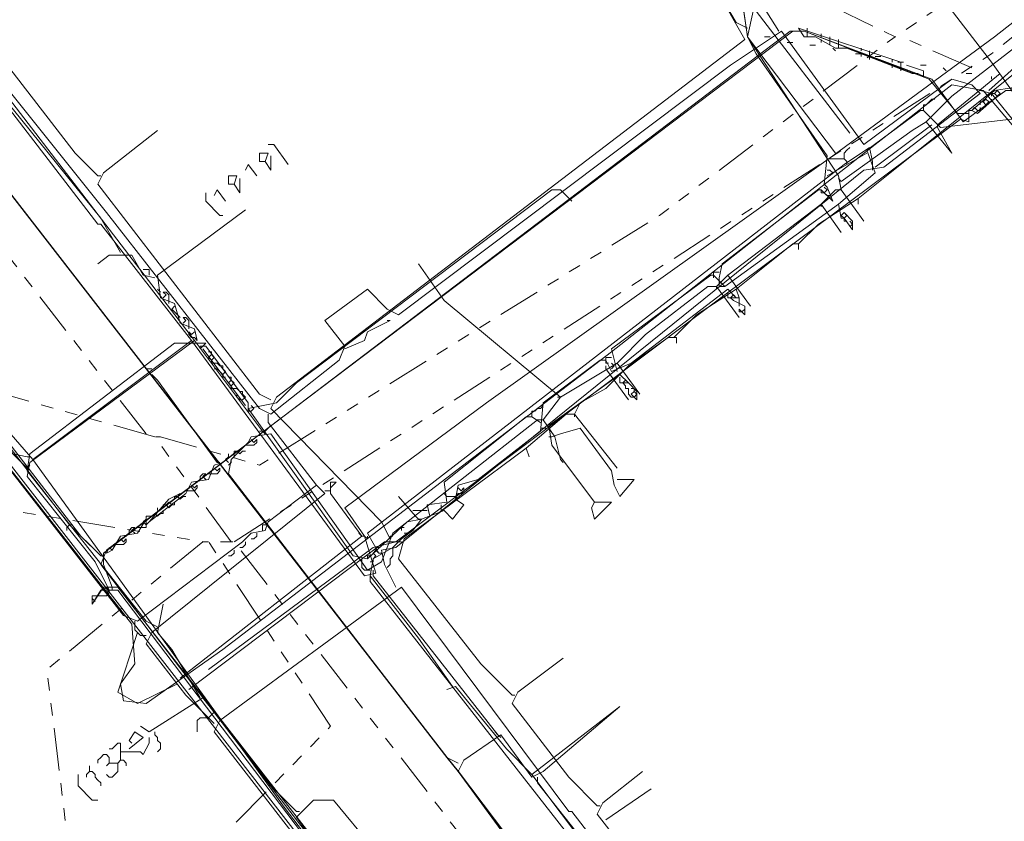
# Model space of a CAD drawing. Header units: metres. Extents: x 196942 to 197942, y 354692 to 355693.
# Tile 43 of 58: x 197339 to 197408, y 355207 to 355264. Entities that reach past the tile are written whole.
import ezdxf
from ezdxf.lldxf.tags import DXFTag

# ---------------------------------------------------------------- set-up
doc = ezdxf.new("R2010")
doc.units = ezdxf.units.M
doc.linetypes.add('RI-GWA', pattern=[18.45, 6, -1.8, 1.75, -1.8, 1.75, -1.8, 1.75, -1.8])
for name, color, linetype, lineweight in [('B-OI-KL-DATA_Orientatieverzoek_Eurofiber_0000560460-G', 90, 'KL-DATA-N', 18), ('B-OI-KL-DATA_Orientatieverzoek_KPN_0000546663-G', 90, 'KL-DATA-N', 18), ('B-OI-KL-DATA_Orientatieverzoek_Ziggo BV_0000546674-G', 90, 'KL-DATA-N', 18), ('B-OI-KL-ET_LS_Orientatieverzoek_Enexis_0000729946-G', 190, 'KL-LS-N', 18), ('B-OI-KL-ET_MS_Orientatieverzoek_Enexis_0000729946-G', 130, 'KL-MS-N', 18), ('B-OI-KL-GAS_HD_Orientatieverzoek_Enexis_0000729946-G', 30, 'KL-GAS-HD-N', 18), ('B-OI-KL-GAS_LD_Orientatieverzoek_Enexis_0000729946-G', 50, 'KL-GAS-LD-N', 18), ('B-OI-KL-OVERIG_Orientatieverzoek_prorail_0000596202-G', 130, 'Continuous', 18), ('B-OI-KL-WATER_Orientatieverzoek_Nv WML_0000578862-G', 170, 'KL-WATER-N', 18), ('B-OI-RI-GWA_Orientatieverzoek_roermond_0000584598-G', 30, 'RI-GWA', 18)]:
    doc.layers.add(name, color=color, linetype=linetype, lineweight=lineweight)
doc.layers.add('V-OI-KL-VERVALLEN_LEIDING-G', color=10, linetype='ZIGZAG')
doc.styles.get("Standard").update_dxf_attribs({"font": 'arial.ttf'})
tags = doc.linetypes.add('KL-DATA-N', pattern='A,4,-1,[101,NLCS.SHX,S=0.5,R=0,X=0,Y=0],-1,4,-1,["D",Standard,S=1,R=0,X=-0.25,Y=-0.5],-1.5', length=12.5).pattern_tags.tags
tags[18] = DXFTag(74, 10)
tags = doc.linetypes.add('KL-GAS-HD-N', pattern='A,4,-1,[69,NLCS.SHX,S=0.5,R=0,X=0,Y=0],-1,4,-1,["H",Standard,S=1,R=0,X=0,Y=-0.5],-2', length=13).pattern_tags.tags
tags[18] = DXFTag(74, 10)
tags = doc.linetypes.add('KL-GAS-LD-N', pattern='A,4,-1,[69,NLCS.SHX,S=0.5,R=0,X=0,Y=0],-1,4,-1,["L",Standard,S=1,R=0,X=0.25,Y=-0.5],-2', length=13).pattern_tags.tags
tags[18] = DXFTag(74, 10)
tags = doc.linetypes.add('KL-LS-N', pattern='A,4,-1,[103,NLCS.SHX,S=0.75,R=0,X=0,Y=0],-1,4,-1,["L",Standard,S=1,R=0,X=0,Y=-0.5],-2', length=13).pattern_tags.tags
tags[18] = DXFTag(74, 10)
tags = doc.linetypes.add('KL-MS-N', pattern='A,4,-1,[103,NLCS.SHX,S=0.75,R=0,X=0,Y=0],-1,4,-1,["M",Standard,S=1,R=0,X=0,Y=-0.5],-2', length=13).pattern_tags.tags
tags[18] = DXFTag(74, 10)
doc.linetypes.add('KL-WATER-N', pattern='A,7,-0.5,[168,NLCS.SHX,S=0.75,R=0,X=0.75,Y=0],-2', length=9.5)
doc.linetypes.add('ZIGZAG', pattern='A,0.00254,-5.08,[131,ltypeshp.shx,S=5.08,R=0,X=-5.08,Y=0],-10.16,[131,ltypeshp.shx,S=5.08,R=180,X=5.08,Y=0],-5.08', length=20.32254)

msp = doc.modelspace()

# ---------------------------------------------------------------- linework, layer by layer
at = {"layer": 'B-OI-KL-DATA_Orientatieverzoek_Eurofiber_0000560460-G', "ltscale": 0.5, "flags": 128}
msp.add_lwpolyline([(197497.71112, 355320.92776), (197493.71032, 355318.1272), (197481.70792, 355312.126), (197480.50768, 355311.72592), (197476.1068, 355308.92536), (197474.90656, 355307.32504), (197473.50628, 355307.125), (197461.70392, 355300.1236), (197450.50168, 355293.32224), (197430.29764, 355276.71892), (197420.0956, 355268.51728), (197420.69572, 355267.31704), (197427.69712, 355258.71532), (197427.29704, 355257.31504), (197415.49468, 355248.1132), (197406.69292, 355258.51528), (197404.49248, 355258.91536), (197399.0914, 355254.71452), (197380.48768, 355240.1116), (197371.88596, 355233.51028), (197365.0846, 355228.30924), (197353.0822, 355219.1074), (197347.68112, 355215.30664), (197346.0808, 355215.50668), (197345.88076, 355216.70692), (197346.88096, 355218.1072), (197346.68092, 355220.90776), (197313.27424, 355263.51628), (197303.87236, 355275.71872), (197293.0702, 355289.72152), (197285.0686, 355300.1236), (197274.26644, 355314.1264), (197257.86316, 355335.33064), (197241.85996, 355356.1348), (197237.25904, 355352.53408), (197234.25844, 355340.73172), (197232.85816, 355334.93056), (197230.65772, 355335.33064), (197229.0574, 355335.73072), (197214.65452, 355339.73152), (197214.0544, 355340.53168), (197214.45448, 355340.93176), (197214.65452, 355342.33204), (197215.85476, 355346.73292), (197218.25524, 355356.33484), (197219.25544, 355359.73552), (197219.45548, 355363.93636), (197219.85556, 355376.73892), (197221.25584, 355378.1392), (197221.0558, 355381.73992), (197220.45568, 355383.94036), (197208.45328, 355398.74332), (197187.84916, 355426.1488), (197176.44688, 355440.35164), (197158.0432, 355463.55628), (197154.24244, 355468.55728), (197149.0414, 355475.35864), (197143.84036, 355482.16), (197138.63932, 355488.96136), (197129.43748, 355500.96376), (197123.83636, 355508.1652), (197102.63212, 355535.37064), (197080.82776, 355563.57628), (197078.62732, 355565.77672), (197076.22684, 355566.57688), (197071.82596, 355566.37684), (197070.82576, 355566.1768), (197071.0258, 355567.57708), (197081.42788, 355598.58328), (197075.0266, 355602.58408), (197070.22564, 355606.98496)], dxfattribs=at)
at = {"layer": 'B-OI-KL-DATA_Orientatieverzoek_KPN_0000546663-G', "ltscale": 0.5, "flags": 128}
for points in [[(197392.29004, 355262.71612), (197375.88676, 355288.72132), (197358.68332, 355316.92696), (197346.68092, 355340.33164), (197345.28064, 355341.73192), (197324.47648, 355390.34164), (197324.67652, 355390.74172), (197324.27644, 355390.34164), (197324.47648, 355390.34164)], [(197352.48208, 355213.90636), (197350.48168, 355215.90676), (197347.68112, 355219.50748), (197348.0812, 355220.30764), (197360.28364, 355230.1096), (197359.68352, 355230.70972), (197356.28284, 355228.1092), (197356.0828, 355227.50908), (197355.0826, 355227.30904), (197354.48248, 355226.70892), (197347.081, 355221.1078), (197346.0808, 355221.50788), (197321.27584, 355253.31424), (197290.66972, 355292.52208), (197290.0696, 355293.52228), (197240.45968, 355357.93516), (197240.45968, 355358.73532), (197242.26004, 355360.53568), (197244.26044, 355361.93596), (197245.46068, 355363.53628), (197246.66092, 355364.1364), (197247.061, 355364.93656), (197248.26124, 355365.53668), (197248.46128, 355366.1368), (197249.66152, 355366.73692), (197252.26204, 355368.73732), (197253.0622, 355367.73712), (197255.26264, 355368.33724), (197257.86316, 355369.73752), (197257.46308, 355370.1376), (197257.46308, 355369.73752)], [(197365.28464, 355223.50828), (197364.48448, 355225.1086), (197364.28444, 355226.1088), (197365.28464, 355226.30884), (197398.29124, 355252.91416), (197399.69152, 355253.1142), (197406.49288, 355258.31524), (197405.89276, 355258.91536), (197404.49248, 355259.31544), (197398.29124, 355254.71452), (197392.49008, 355262.71612), (197388.88936, 355260.31564), (197365.48468, 355242.71212), (197364.68452, 355243.1122), (197363.28424, 355244.51248), (197360.28364, 355242.31204), (197361.68392, 355240.51168), (197361.28384, 355239.51148), (197356.48288, 355235.71072), (197355.68272, 355236.1108), (197344.88056, 355249.91356), (197333.67832, 355263.91636), (197333.47828, 355264.71652), (197338.67932, 355268.31724), (197338.67932, 355268.91736), (197339.0794, 355268.91736), (197338.67932, 355268.51728)], [(197413.49428, 355258.1152), (197414.69452, 355259.31544), (197416.29484, 355260.1156), (197420.29564, 355263.51628), (197418.49528, 355266.51688), (197420.0956, 355268.1172), (197426.89696, 355259.91556), (197427.69712, 355258.1152), (197422.49608, 355253.71432), (197415.69472, 355248.51328), (197414.89456, 355248.91336), (197407.29304, 355258.31524), (197406.49288, 355258.51528)], [(197413.49428, 355258.1152), (197412.29404, 355256.91496), (197409.49348, 355259.71552), (197408.89336, 355260.1156), (197407.093, 355258.51528)], [(197364.0844, 355225.90876), (197363.28424, 355227.30904), (197396.89096, 355253.31424), (197398.69132, 355254.51448), (197398.89136, 355253.51428), (197398.89136, 355252.91416)], [(197361.68392, 355240.31164), (197363.0842, 355240.91176), (197363.28424, 355241.51188), (197364.88456, 355242.31204), (197364.68452, 355242.31204)], [(197359.68352, 355230.70972), (197356.28284, 355235.1106), (197356.28284, 355235.71072)], [(197360.28364, 355230.30964), (197360.68372, 355230.30964)], [(197362.88416, 355227.109), (197360.68372, 355230.1096), (197360.68372, 355230.90976), (197361.0838, 355230.90976), (197360.68372, 355230.50968)], [(197355.88276, 355227.50908), (197355.88276, 355227.90916), (197356.28284, 355227.90916)], [(197362.88416, 355227.109), (197350.0816, 355217.107)], [(197355.0826, 355226.90896), (197355.28264, 355226.90896), (197355.48268, 355227.109), (197355.48268, 355227.30904)], [(197362.88416, 355227.109), (197362.68412, 355227.30904)], [(197362.88416, 355227.109), (197363.0842, 355227.109), (197363.28424, 355226.90896), (197363.28424, 355227.109)], [(197354.28244, 355226.30884), (197354.48248, 355226.30884), (197354.68252, 355226.50888), (197354.68252, 355226.70892)], [(197365.0846, 355226.1088), (197365.0846, 355226.30884)], [(197353.48228, 355225.70872), (197353.68232, 355225.70872), (197353.88236, 355225.90876), (197353.88236, 355226.1088)], [(197364.0844, 355225.90876), (197363.88436, 355226.1088)], [(197364.68452, 355224.90856), (197364.88456, 355225.1086), (197364.88456, 355225.50868), (197365.0846, 355225.70872), (197365.0846, 355226.1088)], [(197395.69072, 355158.0952), (197394.49048, 355159.29544), (197385.68872, 355170.49768), (197385.0886, 355171.89796), (197384.28844, 355172.49808), (197383.48828, 355173.29824), (197383.28824, 355174.0984), (197382.68812, 355174.29844), (197382.68812, 355174.89856), (197380.68772, 355176.89896), (197352.48208, 355213.30624), (197352.88216, 355214.1064), (197365.68472, 355223.50828), (197377.48708, 355207.70512), (197377.68712, 355207.70512), (197399.29144, 355179.69952), (197399.49148, 355179.69952), (197400.29164, 355178.49928), (197401.29184, 355178.49928), (197401.49188, 355177.099), (197401.69192, 355177.89916), (197402.092, 355177.89916), (197402.092, 355177.69912)], [(197347.68112, 355220.1076), (197347.28104, 355220.1076), (197347.081, 355220.30764), (197346.88096, 355220.50768), (197346.88096, 355221.1078)], [(197347.081, 355220.30764), (197346.0808, 355217.30704), (197345.68072, 355216.1068), (197347.081, 355215.30664), (197349.88156, 355216.70692)]]:
    msp.add_lwpolyline(points, dxfattribs=at)
at = {"layer": 'B-OI-KL-DATA_Orientatieverzoek_Ziggo BV_0000546674-G', "ltscale": 0.5, "flags": 128}
for points in [[(197363.88436, 355198.50328), (197363.28424, 355199.70352), (197350.88176, 355215.70672), (197272.66612, 355316.32684), (197270.66572, 355314.92656)], [(197364.88456, 355226.90896), (197364.28444, 355228.1092), (197356.48288, 355236.1108), (197356.88296, 355236.91096), (197389.88956, 355262.116), (197380.0876, 355279.31944), (197379.48748, 355279.31944)], [(197397.89116, 355250.91376), (197401.89196, 355254.1144), (197433.0982, 355279.1194), (197434.0984, 355279.1194), (197442.70012, 355268.51728), (197468.50528, 355236.31084), (197469.90556, 355236.91096), (197477.70712, 355243.1122)], [(197344.28044, 355252.51408), (197342.68012, 355254.1144), (197332.47808, 355267.31704), (197332.27804, 355268.1172), (197330.67772, 355269.71752), (197327.27704, 355274.31844), (197331.0778, 355277.31904)], [(197356.48288, 355236.71092), (197355.68272, 355237.111), (197344.28044, 355251.91396), (197344.68052, 355252.71412), (197348.48128, 355255.71472)], [(197344.28044, 355252.51408), (197344.48048, 355252.51408)], [(197393.69032, 355247.71312), (197395.0906, 355249.1134), (197397.89116, 355250.91376), (197397.89116, 355250.51368)], [(197389.28944, 355244.51248), (197393.29024, 355247.71312), (197393.69032, 355247.71312), (197393.69032, 355247.31304)], [(197384.88856, 355241.1118), (197386.48888, 355242.71212), (197389.28944, 355244.51248), (197389.48948, 355243.91236)], [(197377.88716, 355235.71072), (197378.28724, 355236.51088), (197380.0876, 355237.51108), (197381.68792, 355239.1114), (197384.48848, 355241.1118), (197385.0886, 355241.1118), (197385.0886, 355240.71172)], [(197374.48648, 355233.31024), (197377.28704, 355235.71072), (197377.88716, 355235.71072), (197380.88776, 355231.90996)], [(197377.88716, 355235.71072), (197377.88716, 355235.51068)], [(197373.48628, 355215.90676), (197371.28584, 355218.1072), (197365.48468, 355225.50868), (197365.88476, 355226.90896), (197374.48648, 355233.31024), (197374.68652, 355232.71012)], [(197350.68172, 355216.30684), (197364.48448, 355226.70892), (197365.68472, 355226.70892)], [(197379.48748, 355208.1052), (197377.48708, 355210.1056), (197373.48628, 355215.30664), (197373.88636, 355216.1068), (197377.087, 355218.50728)], [(197373.48628, 355215.90676), (197373.68632, 355215.90676)], [(197384.48848, 355201.70392), (197382.28804, 355203.90436), (197379.48748, 355207.50508), (197379.88756, 355208.30524), (197382.68812, 355210.50568)], [(197380.0876, 355207.105), (197383.28824, 355209.30544)], [(197379.48748, 355208.1052), (197379.68752, 355208.1052)]]:
    msp.add_lwpolyline(points, dxfattribs=at)
at = {"layer": 'B-OI-KL-ET_LS_Orientatieverzoek_Enexis_0000729946-G', "ltscale": 0.5, "flags": 128}
for points in [[(197390.0896, 355262.91616), (197389.28944, 355263.31624), (197381.48788, 355276.51888), (197375.48668, 355285.92076), (197375.28664, 355288.32124), (197374.0864, 355290.32164), (197372.68612, 355289.92156)], [(197345.88076, 355247.113), (197344.48048, 355249.51348), (197330.27764, 355267.117), (197328.67732, 355269.71752), (197334.47848, 355275.1186)], [(197388.0892, 355245.31264), (197388.28924, 355246.31284), (197395.0906, 355251.51388), (197395.29064, 355251.51388), (197396.0908, 355250.71372), (197395.69072, 355251.71392), (197395.49068, 355251.91396), (197395.69072, 355253.91436), (197390.68972, 355261.1158), (197390.0896, 355262.31604), (197389.48948, 355266.31684), (197384.48848, 355273.91836), (197384.48848, 355274.51848), (197384.88856, 355274.51848)], [(197396.49088, 355250.51368), (197399.0914, 355252.71412), (197398.49128, 355254.31444), (197402.29204, 355257.115), (197402.49208, 355257.115), (197403.69232, 355255.91476), (197408.69332, 355256.51488), (197409.29344, 355257.71512), (197407.29304, 355260.51568), (197401.29184, 355268.31724), (197400.49168, 355268.31724)], [(197403.49228, 355256.1148), (197407.89316, 355259.71552)], [(197402.49208, 355257.115), (197402.49208, 355257.51508), (197402.69212, 355257.51508), (197402.89216, 355257.71512), (197403.0922, 355257.91516), (197403.29224, 355257.91516)], [(197399.0914, 355253.1142), (197403.0922, 355256.1148)], [(197403.49228, 355256.1148), (197403.49228, 355255.91476)], [(197403.49228, 355255.91476), (197404.49248, 355254.1144)], [(197357.68312, 355253.31424), (197356.68292, 355254.71452), (197356.28284, 355254.71452)], [(197356.0828, 355253.51428), (197356.28284, 355254.1144), (197355.68272, 355254.1144), (197355.68272, 355253.51428), (197356.0828, 355253.51428), (197356.48288, 355252.91416), (197356.48288, 355253.91436)], [(197395.69072, 355252.51408), (197398.49128, 355254.1144)], [(197397.091, 355253.31424), (197397.091, 355253.51428), (197396.89096, 355253.71432), (197396.89096, 355254.1144), (197397.091, 355254.31444), (197397.29104, 355254.51448)], [(197355.48268, 355252.51408), (197354.88256, 355253.31424), (197354.68252, 355252.91416)], [(197395.89076, 355253.71432), (197395.69072, 355253.71432)], [(197395.89076, 355253.71432), (197396.89096, 355253.71432)], [(197396.0908, 355252.71412), (197395.89076, 355252.91416), (197395.69072, 355252.91416)], [(197353.88236, 355251.91396), (197354.0824, 355252.51408), (197353.48228, 355252.51408), (197353.48228, 355251.91396), (197353.88236, 355251.91396), (197354.28244, 355251.31384), (197354.28244, 355252.31404)], [(197352.88216, 355249.71352), (197351.88196, 355250.71372), (197351.88196, 355251.31384)], [(197353.28224, 355250.71372), (197352.68212, 355251.51388), (197352.48208, 355251.1138)], [(197369.28544, 355216.50688), (197366.88496, 355219.90756), (197363.48428, 355224.30844), (197363.68432, 355225.50868), (197365.0846, 355226.30884), (197365.68472, 355226.90896), (197366.48488, 355227.50908), (197367.085, 355228.30924), (197366.0848, 355228.1092), (197363.28424, 355225.50868), (197362.28404, 355225.70872), (197354.88256, 355236.1108), (197356.88296, 355236.51088), (197358.28324, 355237.91116), (197376.28684, 355251.51388), (197376.88696, 355251.51388), (197377.68712, 355250.71372)], [(197395.49068, 355251.31384), (197395.29064, 355251.31384), (197395.29064, 355251.51388)], [(197395.49068, 355251.31384), (197395.69072, 355251.51388), (197395.49068, 355251.71392)], [(197395.89076, 355251.1138), (197395.69072, 355251.1138), (197395.49068, 355251.31384)], [(197388.48928, 355244.71252), (197396.49088, 355250.51368), (197396.69092, 355249.51348), (197396.89096, 355249.51348), (197397.49108, 355248.71332), (197397.49108, 355249.31344), (197396.89096, 355249.91356)], [(197395.69072, 355251.1138), (197395.89076, 355251.1138)], [(197351.28184, 355240.91176), (197351.0818, 355241.71192), (197350.0816, 355242.112), (197349.68152, 355243.51228), (197348.68132, 355243.91236), (197348.48128, 355245.51268), (197354.68252, 355250.1136)], [(197396.89096, 355249.51348), (197396.69092, 355249.71352), (197396.89096, 355249.91356)], [(197396.89096, 355249.51348), (197397.091, 355249.71352), (197396.89096, 355249.91356)], [(197352.88216, 355249.71352), (197353.0822, 355249.71352)], [(197397.091, 355249.31344), (197396.89096, 355249.31344), (197396.89096, 355249.51348)], [(197397.29104, 355248.91336), (197397.49108, 355249.1134), (197397.29104, 355249.31344)], [(197397.49108, 355249.1134), (197397.29104, 355248.91336)], [(197348.28124, 355245.31264), (197347.48108, 355245.51268), (197346.68092, 355246.91296), (197345.0806, 355246.91296), (197344.28044, 355246.31284)], [(197347.88116, 355245.51268), (197347.88116, 355245.91276), (197347.48108, 355245.91276)], [(197387.68912, 355245.51268), (197387.68912, 355245.71272), (197388.0892, 355245.71272)], [(197380.88776, 355238.71132), (197380.48768, 355240.31164), (197387.48908, 355245.51268), (197387.68912, 355245.51268), (197388.48928, 355244.71252), (197388.0892, 355244.71252), (197388.0892, 355245.31264)], [(197387.68912, 355245.51268), (197387.68912, 355245.31264)], [(197348.68132, 355244.31244), (197348.48128, 355244.51248)], [(197349.28144, 355243.51228), (197349.28144, 355244.1124), (197349.0814, 355244.31244), (197348.88136, 355244.31244), (197349.0814, 355244.1124), (197348.88136, 355243.91236)], [(197367.085, 355228.30924), (197368.68532, 355228.90936), (197369.28544, 355228.30924), (197370.0856, 355229.30944), (197369.48548, 355229.70952), (197369.68552, 355230.70972), (197371.0858, 355231.1098), (197375.48668, 355234.51048), (197375.68672, 355236.51088), (197379.68752, 355239.51148), (197380.0876, 355239.51148), (197380.48768, 355238.71132), (197381.88796, 355239.31144), (197388.68932, 355244.51248), (197389.28944, 355243.91236), (197388.68932, 355243.91236), (197388.68932, 355244.31244)], [(197389.0894, 355243.71232), (197388.88936, 355243.91236), (197389.0894, 355244.1124), (197389.28944, 355243.91236)], [(197389.68952, 355242.91216), (197389.88956, 355242.71212), (197389.88956, 355243.31224), (197389.0894, 355243.71232)], [(197389.48948, 355243.31224), (197389.48948, 355243.91236), (197389.28944, 355243.91236)], [(197350.0816, 355242.51208), (197349.48148, 355243.1122), (197349.68152, 355243.31224)], [(197389.68952, 355242.91216), (197389.48948, 355242.91216), (197389.48948, 355243.1122), (197389.68952, 355242.91216), (197389.88956, 355243.1122)], [(197350.68172, 355241.71192), (197350.68172, 355242.31204), (197350.48168, 355242.51208), (197350.28164, 355242.51208), (197350.48168, 355242.31204), (197350.28164, 355242.112)], [(197351.28184, 355240.91176), (197351.0818, 355241.1118), (197350.88176, 355241.1118), (197350.68172, 355241.31184), (197350.68172, 355241.51188), (197350.88176, 355241.31184), (197351.0818, 355241.51188)], [(197348.48128, 355220.70772), (197347.68112, 355221.1078), (197339.27944, 355231.70992), (197339.47948, 355232.91016), (197349.68152, 355240.71172), (197351.88196, 355240.71172), (197351.48188, 355240.31164), (197351.48188, 355240.51168), (197351.88196, 355240.51168)], [(197354.68252, 355236.31084), (197351.68192, 355240.31164)], [(197354.88256, 355235.91076), (197354.88256, 355236.51088), (197351.88196, 355240.51168)], [(197352.28204, 355239.91156), (197352.28204, 355240.1116), (197352.082, 355240.1116)], [(197339.27944, 355232.71012), (197338.27924, 355232.91016), (197334.47848, 355238.1112), (197334.87856, 355238.91136), (197336.0788, 355239.91156)], [(197352.28204, 355239.51148), (197352.082, 355239.71152), (197352.28204, 355239.91156)], [(197352.28204, 355239.51148), (197352.48208, 355239.71152), (197352.28204, 355239.91156)], [(197352.48208, 355239.31144), (197352.28204, 355239.31144), (197352.28204, 355239.51148)], [(197380.0876, 355239.51148), (197380.0876, 355239.71152), (197380.48768, 355239.71152)], [(197380.28764, 355239.31144), (197380.0876, 355239.31144), (197380.0876, 355239.51148)], [(197352.88216, 355239.1114), (197352.68212, 355239.31144), (197352.48208, 355239.31144)], [(197352.68212, 355238.91136), (197352.48208, 355238.91136)], [(197353.0822, 355238.51128), (197352.88216, 355238.71132), (197352.68212, 355238.91136)], [(197353.0822, 355238.91136), (197353.0822, 355239.1114), (197352.88216, 355239.1114)], [(197353.0822, 355238.51128), (197353.28224, 355238.71132), (197353.0822, 355238.91136)], [(197380.48768, 355238.91136), (197380.68772, 355239.1114), (197380.48768, 355239.31144)], [(197380.68772, 355239.1114), (197380.48768, 355238.91136)], [(197353.28224, 355238.31124), (197353.0822, 355238.31124), (197353.0822, 355238.51128)], [(197353.68232, 355238.1112), (197353.68232, 355238.31124), (197353.48228, 355238.31124)], [(197353.68232, 355237.71112), (197353.48228, 355237.91116), (197353.68232, 355238.1112)], [(197353.68232, 355237.71112), (197353.88236, 355237.91116), (197353.68232, 355238.1112)], [(197379.28744, 355229.50948), (197376.28684, 355233.51028), (197376.0868, 355234.91056), (197381.0878, 355238.51128), (197381.68792, 355237.91116), (197381.0878, 355237.91116), (197381.0878, 355238.31124)], [(197381.48788, 355237.71112), (197381.28784, 355237.91116), (197381.48788, 355238.1112), (197381.68792, 355237.91116)], [(197353.88236, 355237.51108), (197353.68232, 355237.51108), (197353.68232, 355237.71112)], [(197354.28244, 355237.31104), (197354.0824, 355237.51108), (197353.88236, 355237.51108)], [(197354.48248, 355237.111), (197354.48248, 355237.31104), (197354.28244, 355237.31104)], [(197382.088, 355236.91096), (197381.88796, 355236.91096), (197381.68792, 355237.111), (197381.68792, 355237.51108), (197381.48788, 355237.51108), (197381.48788, 355237.71112)], [(197382.088, 355236.91096), (197382.28804, 355236.71092), (197382.28804, 355237.31104), (197381.68792, 355237.91116)], [(197382.088, 355237.31104), (197382.088, 355237.51108), (197381.88796, 355237.51108)], [(197382.088, 355236.91096), (197381.88796, 355237.111), (197382.088, 355237.31104)], [(197382.088, 355236.91096), (197382.28804, 355237.111), (197382.088, 355237.31104)], [(197354.28244, 355236.71092), (197354.0824, 355236.91096), (197354.0824, 355237.111)], [(197354.28244, 355236.71092), (197354.48248, 355236.71092), (197354.68252, 355236.91096), (197354.48248, 355237.111)], [(197381.88796, 355237.111), (197382.088, 355236.91096), (197382.28804, 355237.111)], [(197354.88256, 355235.91076), (197355.0826, 355235.91076), (197355.28264, 355236.1108), (197355.0826, 355236.31084)], [(197374.88656, 355235.51068), (197374.88656, 355235.91076), (197375.0866, 355235.91076), (197375.28664, 355236.1108), (197375.48668, 355236.1108)], [(197375.48668, 355236.1108), (197375.68672, 355236.31084)], [(197367.68512, 355228.50928), (197367.48508, 355229.30944), (197368.88536, 355229.50948), (197368.68532, 355230.90976), (197374.48648, 355235.51068), (197374.88656, 355235.51068), (197375.48668, 355235.1106)], [(197375.48668, 355234.71052), (197375.88676, 355234.71052)], [(197380.88776, 355231.1098), (197382.088, 355231.1098), (197381.0878, 355229.90956), (197380.68772, 355230.70972), (197380.48768, 355231.70992), (197378.28724, 355234.71052), (197376.88696, 355234.31044), (197376.28684, 355234.1104)], [(197376.28684, 355234.1104), (197376.0868, 355234.1104)], [(197339.27944, 355232.71012), (197339.47948, 355232.71012)], [(197369.48548, 355229.90956), (197369.68552, 355230.1096), (197369.88556, 355230.1096), (197370.0856, 355230.30964), (197370.0856, 355230.50968), (197369.88556, 355230.30964), (197369.68552, 355230.50968)], [(197366.68492, 355228.50928), (197365.48468, 355229.90956)], [(197368.88536, 355229.90956), (197368.68532, 355230.1096)], [(197368.88536, 355229.90956), (197369.48548, 355229.90956)], [(197369.48548, 355229.90956), (197369.68552, 355229.70952)], [(197368.48528, 355228.90936), (197368.48528, 355229.30944)], [(197379.28744, 355229.50948), (197380.48768, 355229.50948), (197379.28744, 355228.30924), (197379.0874, 355229.1094), (197379.28744, 355229.50948)], [(197366.68492, 355228.90936), (197366.48488, 355228.90936)], [(197366.68492, 355228.90936), (197367.48508, 355228.90936)], [(197367.085, 355228.30924), (197366.88496, 355228.30924), (197366.68492, 355228.50928)], [(197365.68472, 355227.50908), (197365.68472, 355227.70912), (197365.88476, 355227.70912)], [(197364.88456, 355226.90896), (197364.88456, 355227.109), (197365.0846, 355227.109)], [(197365.88476, 355227.30904), (197366.0848, 355227.30904)], [(197363.88436, 355226.1088), (197363.88436, 355226.30884), (197364.0844, 355226.30884)], [(197365.0846, 355226.70892), (197365.28464, 355226.70892)], [(197363.48428, 355224.70852), (197363.0842, 355224.70852), (197362.88416, 355224.90856), (197362.88416, 355225.50868)], [(197363.28424, 355225.50868), (197363.28424, 355225.70872), (197363.48428, 355225.70872)], [(197363.48428, 355225.30864), (197363.68432, 355225.30864), (197363.68432, 355225.50868)], [(197363.68432, 355225.50868), (197363.88436, 355225.70872), (197363.68432, 355225.90876), (197363.88436, 355226.1088)], [(197364.0844, 355225.90876), (197364.28444, 355225.90876)], [(197351.48188, 355215.70672), (197349.48148, 355219.1074), (197348.48128, 355220.30764), (197348.88136, 355222.30804)], [(197374.88656, 355210.30564), (197373.0862, 355212.106), (197369.48548, 355216.50688), (197368.88536, 355216.30684)], [(197358.28324, 355207.70512), (197356.68292, 355209.30544), (197351.68192, 355215.70672), (197347.88116, 355213.30624), (197347.28104, 355213.70632)], [(197381.0878, 355202.70412), (197379.0874, 355204.70452), (197374.88656, 355210.30564), (197381.0878, 355215.1066)], [(197352.48208, 355214.70652), (197352.28204, 355214.50648), (197352.082, 355214.30644), (197351.48188, 355214.30644), (197351.28184, 355214.1064), (197351.28184, 355213.30624)], [(197346.48088, 355212.106), (197347.48108, 355212.90616), (197346.88096, 355213.30624), (197346.48088, 355212.70612), (197346.68092, 355212.50608)], [(197348.28124, 355213.30624), (197348.28124, 355213.1062), (197348.48128, 355212.90616), (197348.48128, 355212.70612), (197348.68132, 355212.50608), (197348.68132, 355212.106), (197348.48128, 355211.90596)], [(197345.88076, 355211.30584), (197345.88076, 355212.50608), (197345.68072, 355212.50608), (197345.48068, 355212.30604), (197345.28064, 355212.106), (197345.0806, 355212.106)], [(197345.88076, 355211.90596), (197347.28104, 355211.90596), (197347.48108, 355211.70592), (197347.88116, 355212.50608), (197347.88116, 355212.90616)], [(197345.0806, 355211.1058), (197345.0806, 355211.50588), (197344.88056, 355211.70592), (197344.68052, 355211.70592), (197344.48048, 355211.50588), (197344.28044, 355211.30584), (197344.28044, 355211.1058)], [(197343.68032, 355210.50568), (197343.68032, 355210.90576)], [(197345.0806, 355211.1058), (197344.88056, 355210.90576)], [(197345.68072, 355211.1058), (197345.68072, 355210.50568), (197345.48068, 355210.30564), (197345.28064, 355210.1056), (197345.0806, 355210.1056), (197344.88056, 355210.30564)], [(197345.0806, 355211.1058), (197345.68072, 355211.1058), (197345.88076, 355211.30584), (197346.0808, 355211.30584), (197346.28084, 355211.1058), (197346.28084, 355210.90576)], [(197343.88036, 355208.50528), (197342.88016, 355209.50548), (197342.88016, 355210.30564)], [(197343.68032, 355210.50568), (197343.48028, 355210.30564), (197343.48028, 355210.1056)], [(197343.68032, 355210.50568), (197343.88036, 355210.50568), (197344.0804, 355210.30564), (197344.0804, 355210.1056), (197344.28044, 355209.90556), (197344.48048, 355209.70552), (197344.48048, 355209.50548)], [(197343.88036, 355208.50528), (197344.28044, 355208.50528)], [(197364.68452, 355198.30324), (197358.28324, 355207.30504), (197359.48348, 355208.50528), (197360.88376, 355208.50528), (197363.68432, 355205.1046), (197363.28424, 355204.70452)], [(197358.28324, 355207.70512), (197358.48328, 355207.70512)]]:
    msp.add_lwpolyline(points, dxfattribs=at)
at = {"layer": 'B-OI-KL-ET_MS_Orientatieverzoek_Enexis_0000729946-G', "ltscale": 0.5, "flags": 128}
for points in [[(197344.48048, 355225.70872), (197342.28004, 355227.90916), (197290.46968, 355295.1226), (197292.67012, 355297.32304), (197304.47248, 355306.92496), (197313.67432, 355315.1266), (197332.27804, 355333.1302), (197337.67912, 355338.33124), (197344.88056, 355341.73192), (197346.28084, 355339.93156), (197353.88236, 355324.92856), (197354.0824, 355324.92856), (197354.88256, 355324.52848), (197376.0868, 355335.33064), (197383.28824, 355323.92836), (197407.69312, 355286.92096), (197407.89316, 355284.92056), (197411.49388, 355279.71952), (197412.89416, 355279.91956), (197419.89556, 355285.32064), (197421.29584, 355285.32064), (197427.89716, 355276.51888), (197423.89636, 355273.1182), (197424.89656, 355263.91636), (197412.69412, 355254.51448), (197411.89396, 355254.91456), (197408.69332, 355258.71532), (197407.49308, 355258.51528), (197405.89276, 355257.115), (197406.29284, 355256.91496), (197407.89316, 355258.31524)], [(197399.0914, 355154.29444), (197398.89136, 355155.29464), (197364.28444, 355199.50348), (197363.48428, 355199.90356), (197363.28424, 355201.1038), (197362.68412, 355201.30384), (197362.68412, 355201.90396), (197362.084, 355202.104), (197362.084, 355202.70412), (197360.28364, 355204.50448), (197344.48048, 355225.1086), (197344.88056, 355226.1088), (197393.29024, 355262.71612), (197394.0904, 355262.71612), (197402.89216, 355259.31544), (197404.89256, 355256.91496), (197405.69272, 355256.91496), (197405.69272, 355256.31484), (197405.0926, 355256.51488)], [(197407.29304, 355258.1152), (197407.29304, 355258.31524), (197407.49308, 355258.31524)], [(197407.49308, 355258.31524), (197407.69312, 355258.51528), (197407.89316, 355258.31524)], [(197407.49308, 355258.31524), (197407.69312, 355258.1152), (197407.89316, 355258.31524)], [(197406.49288, 355257.51508), (197406.49288, 355257.71512), (197406.69292, 355257.71512)], [(197406.69292, 355257.71512), (197406.89296, 355257.91516), (197407.093, 355257.71512)], [(197406.69292, 355257.71512), (197406.89296, 355257.51508), (197407.093, 355257.71512)], [(197407.093, 355257.71512), (197407.29304, 355257.71512), (197407.29304, 355257.91516)], [(197405.69272, 355256.91496), (197405.69272, 355257.115), (197405.89276, 355257.115)], [(197405.89276, 355257.115), (197406.0928, 355257.31504), (197406.29284, 355257.115)], [(197406.29284, 355257.115), (197406.49288, 355257.115), (197406.49288, 355257.31504)], [(197405.0926, 355256.51488), (197388.48928, 355244.1124), (197365.28464, 355226.70892), (197363.68432, 355226.30884), (197352.082, 355217.70712)]]:
    msp.add_lwpolyline(points, dxfattribs=at)
at = {"layer": 'B-OI-KL-GAS_HD_Orientatieverzoek_Enexis_0000729946-G', "ltscale": 0.5, "flags": 128}
for points in [[(197344.48048, 355225.70872), (197343.0802, 355227.109), (197242.46008, 355357.53508), (197240.45968, 355356.73492), (197238.85936, 355358.93536)], [(197345.28064, 355223.50828), (197344.68052, 355225.1086), (197344.68052, 355225.90876), (197393.0902, 355262.71612), (197394.0904, 355262.71612), (197403.0922, 355259.31544), (197405.29264, 355256.31484), (197408.29324, 355258.51528), (197409.0934, 355258.51528), (197412.094, 355254.51448), (197413.49428, 355255.1146), (197424.89656, 355264.1164), (197423.89636, 355273.31824), (197430.69772, 355278.71932), (197431.0978, 355278.71932), (197432.098, 355276.91896), (197431.0978, 355276.91896)], [(197342.28004, 355227.90916), (197342.08, 355227.70912), (197342.08, 355227.50908)], [(197342.28004, 355227.90916), (197342.48008, 355227.90916)], [(197344.48048, 355225.70872), (197344.68052, 355225.70872)], [(197452.30204, 354808.42528), (197451.70192, 354812.82616), (197547.52108, 354827.62912), (197569.52548, 354832.83016), (197578.32724, 354836.63092), (197584.92856, 354840.83176), (197616.1348, 354866.63692), (197615.93476, 354876.43888), (197542.12, 354971.0578), (197522.116, 354996.66292), (197506.1128, 355017.66712), (197461.1038, 355075.0786), (197446.90096, 355093.88236), (197407.69312, 355143.89236), (197345.68072, 355223.50828), (197344.68052, 355223.50828), (197343.88036, 355222.30804), (197343.88036, 355222.90816), (197344.48048, 355222.90816)], [(197344.48048, 355222.90816), (197344.88056, 355222.90816), (197345.0806, 355223.1082), (197345.0806, 355223.30824), (197344.88056, 355223.50828), (197344.68052, 355223.30824)], [(197345.0806, 355223.30824), (197345.28064, 355223.30824), (197345.28064, 355223.50828)], [(197344.0804, 355222.50808), (197343.88036, 355222.70812)], [(197343.88036, 355222.70812), (197344.0804, 355222.50808)], [(197344.68052, 355223.30824), (197344.48048, 355223.30824)], [(197344.68052, 355223.30824), (197344.88056, 355223.1082), (197345.0806, 355223.30824)]]:
    msp.add_lwpolyline(points, dxfattribs=at)
at = {"layer": 'B-OI-KL-GAS_LD_Orientatieverzoek_Enexis_0000729946-G', "ltscale": 0.5, "flags": 128}
for points in [[(197339.27944, 355231.90996), (197337.079, 355234.1104), (197291.46988, 355292.122), (197264.46448, 355327.129), (197247.061, 355349.93356), (197249.66152, 355352.53408), (197250.46168, 355352.73412), (197274.0664, 355322.128), (197275.0666, 355322.32804), (197279.86756, 355326.1288), (197280.26764, 355326.1288), (197305.87276, 355292.52208), (197306.0728, 355292.52208), (197347.68112, 355238.91136), (197348.0812, 355238.91136)], [(197402.69212, 355256.31484), (197404.49248, 355258.1152), (197423.0962, 355272.51808), (197429.29744, 355278.31924), (197429.0974, 355279.1194)], [(197351.0818, 355240.91176), (197328.67732, 355270.1176), (197334.27844, 355274.91856), (197334.67852, 355275.1186)], [(197396.69092, 355251.51388), (197396.49088, 355252.51408), (197390.0896, 355262.31604), (197390.48968, 355264.1164), (197390.68972, 355264.1164), (197397.29104, 355255.51468)], [(197400.89176, 355259.91556), (197400.89176, 355260.51568), (197393.69032, 355262.91616), (197394.0904, 355262.31604), (197394.89056, 355262.31604), (197396.29084, 355261.51588), (197397.091, 355261.51588), (197401.69192, 355259.71552), (197402.092, 355259.71552), (197402.49208, 355259.51548), (197402.49208, 355259.91556), (197401.29184, 355260.31564)], [(197394.29044, 355262.71612), (197394.29044, 355262.91616)], [(197394.29044, 355262.31604), (197394.29044, 355262.71612)], [(197395.29064, 355262.31604), (197395.29064, 355262.51608)], [(197395.89076, 355262.116), (197395.89076, 355262.31604)], [(197395.29064, 355262.116), (197395.29064, 355261.91596)], [(197395.89076, 355261.71592), (197395.89076, 355262.116)], [(197396.49088, 355261.91596), (197396.49088, 355262.116)], [(197396.49088, 355261.51588), (197396.49088, 355261.91596)], [(197398.0912, 355261.31584), (197398.0912, 355261.51588)], [(197398.0912, 355261.1158), (197398.0912, 355260.91576)], [(197398.69132, 355261.1158), (197398.69132, 355261.31584)], [(197398.69132, 355260.71572), (197398.69132, 355261.1158)], [(197400.29164, 355260.51568), (197400.29164, 355260.71572)], [(197400.29164, 355260.31564), (197400.29164, 355260.1156)], [(197396.69092, 355252.114), (197401.69192, 355255.71472), (197402.69212, 355256.31484), (197404.49248, 355254.1144)], [(197396.69092, 355252.114), (197396.49088, 355252.31404)], [(197395.29064, 355250.51368), (197396.29084, 355251.51388), (197396.69092, 355251.51388), (197398.29124, 355249.31344)], [(197388.68932, 355245.51268), (197395.29064, 355250.51368), (197396.69092, 355248.51328)], [(197395.29064, 355250.51368), (197395.29064, 355250.31364)], [(197375.68672, 355235.31064), (197376.88696, 355236.91096), (197368.68532, 355243.71232), (197366.88496, 355246.31284)], [(197387.88916, 355244.71252), (197388.68932, 355245.51268), (197390.28964, 355243.31224)], [(197380.88776, 355239.31144), (197382.88816, 355241.31184), (197387.28904, 355244.71252), (197387.88916, 355244.71252), (197389.48948, 355242.51208)], [(197387.88916, 355244.71252), (197387.88916, 355244.51248)], [(197345.0806, 355223.30824), (197344.0804, 355225.30864), (197339.27944, 355231.30984), (197339.47948, 355232.31004), (197351.0818, 355240.91176), (197355.88276, 355234.51048), (197355.68272, 355234.51048), (197355.88276, 355234.51048)], [(197376.88696, 355236.91096), (197380.88776, 355239.31144), (197382.48808, 355237.111)], [(197380.0876, 355238.91136), (197380.0876, 355239.1114)], [(197380.0876, 355238.91136), (197381.68792, 355236.71092)], [(197352.68212, 355232.31004), (197348.48128, 355238.1112), (197348.0812, 355238.51128)], [(197376.88696, 355236.91096), (197376.68692, 355236.91096)], [(197369.68552, 355211.1058), (197368.88536, 355211.50588), (197353.48228, 355231.50988), (197353.68232, 355232.51008), (197354.88256, 355233.71032), (197355.0826, 355234.1104), (197356.48288, 355234.31044), (197361.88396, 355226.70892), (197363.28424, 355224.70852), (197364.28444, 355225.30864), (197365.0846, 355227.30904), (197375.28664, 355235.31064), (197375.68672, 355235.31064), (197376.48688, 355234.1104), (197376.88696, 355232.51008), (197377.087, 355232.31004)], [(197355.88276, 355234.51048), (197356.0828, 355234.31044), (197356.0828, 355234.51048)], [(197356.0828, 355234.31044), (197356.0828, 355234.51048), (197356.28284, 355234.71052), (197356.48288, 355234.91056)], [(197354.68252, 355233.51028), (197355.28264, 355233.51028), (197355.48268, 355233.71032), (197355.48268, 355233.91036), (197355.28264, 355233.71032), (197355.0826, 355233.91036)], [(197347.88116, 355228.1092), (197350.48168, 355230.1096), (197350.88176, 355230.90976), (197352.082, 355231.1098), (197352.48208, 355232.11), (197353.0822, 355232.31004), (197354.0824, 355233.1102)], [(197353.88236, 355232.91016), (197353.88236, 355233.1102), (197354.0824, 355233.1102)], [(197354.0824, 355233.1102), (197354.28244, 355232.91016), (197354.48248, 355233.1102)], [(197354.48248, 355233.1102), (197354.68252, 355233.1102)], [(197353.48228, 355232.31004), (197353.28224, 355232.51008), (197353.48228, 355232.71012)], [(197353.48228, 355232.71012), (197353.48228, 355232.91016)], [(197353.48228, 355232.11), (197353.68232, 355232.31004), (197353.68232, 355232.51008)], [(197353.68232, 355232.51008), (197353.88236, 355232.71012), (197353.88236, 355232.91016)], [(197339.27944, 355231.90996), (197339.47948, 355232.11)], [(197352.082, 355231.50988), (197352.68212, 355231.50988), (197352.88216, 355231.70992), (197352.88216, 355231.90996), (197352.68212, 355231.70992), (197352.48208, 355231.90996)], [(197352.68212, 355232.31004), (197352.88216, 355232.31004)], [(197351.28184, 355230.90976), (197351.48188, 355231.1098), (197351.48188, 355231.30984), (197351.68192, 355231.50988), (197351.88196, 355231.50988), (197351.68192, 355231.30984), (197351.88196, 355231.1098)], [(197350.48168, 355230.30964), (197351.0818, 355230.30964), (197351.28184, 355230.50968), (197351.28184, 355230.70972), (197351.0818, 355230.50968), (197350.88176, 355230.70972)], [(197347.88116, 355228.1092), (197349.28144, 355229.70952), (197350.0816, 355230.1096), (197349.88156, 355229.90956)], [(197349.68152, 355229.70952), (197349.68152, 355229.90956), (197349.88156, 355229.90956)], [(197349.88156, 355229.90956), (197350.0816, 355229.70952), (197350.28164, 355229.90956)], [(197350.28164, 355229.90956), (197350.48168, 355229.90956)], [(197348.48128, 355228.90936), (197348.48128, 355229.1094)], [(197348.88136, 355229.1094), (197348.88136, 355229.30944), (197349.0814, 355229.30944)], [(197349.0814, 355229.30944), (197349.28144, 355229.50948), (197349.48148, 355229.30944)], [(197349.0814, 355229.30944), (197349.28144, 355229.1094), (197349.48148, 355229.30944)], [(197349.48148, 355229.30944), (197349.68152, 355229.30944), (197349.68152, 355229.50948)], [(197345.28064, 355226.1088), (197345.88076, 355227.109), (197347.081, 355227.30904), (197347.68112, 355228.30924), (197347.68112, 355227.70912), (197347.081, 355227.70912)], [(197347.68112, 355227.90916), (197347.48108, 355228.1092), (197347.68112, 355228.30924)], [(197347.68112, 355228.30924), (197347.68112, 355228.50928), (197348.0812, 355228.50928)], [(197348.0812, 355228.50928), (197348.28124, 355228.70932), (197348.48128, 355228.50928), (197348.68132, 355228.70932)], [(197348.68132, 355228.70932), (197348.88136, 355228.70932), (197348.88136, 355228.90936)], [(197346.28084, 355227.109), (197346.48088, 355227.30904), (197346.48088, 355227.50908), (197346.68092, 355227.70912), (197346.88096, 355227.70912), (197346.68092, 355227.50908), (197346.88096, 355227.30904)], [(197347.48108, 355228.1092), (197347.68112, 355227.90916), (197347.88116, 355228.1092)], [(197345.48068, 355226.50888), (197346.0808, 355226.50888), (197346.28084, 355226.70892), (197346.28084, 355226.90896), (197346.0808, 355226.70892), (197345.88076, 355226.90896)], [(197345.28064, 355226.1088), (197344.88056, 355225.90876), (197345.0806, 355226.30884), (197345.28064, 355226.1088)], [(197372.48608, 355213.1062), (197363.68432, 355224.30844), (197363.68432, 355224.70852)], [(197384.28844, 355172.89816), (197380.0876, 355178.69932), (197370.68572, 355190.30164), (197345.68072, 355223.30824), (197344.48048, 355223.30824), (197343.88036, 355222.30804), (197343.88036, 355222.90816), (197344.48048, 355222.90816)], [(197344.0804, 355222.50808), (197343.88036, 355222.70812)], [(197343.88036, 355222.70812), (197344.0804, 355222.50808)], [(197344.48048, 355222.90816), (197344.88056, 355222.90816), (197345.0806, 355223.1082), (197344.88056, 355223.1082), (197344.68052, 355223.30824)], [(197376.28684, 355201.50388), (197369.68552, 355210.50568), (197370.0856, 355211.30584), (197372.68612, 355213.1062), (197374.88656, 355210.1056), (197375.68672, 355210.50568), (197381.0878, 355215.1066)], [(197372.48608, 355213.1062), (197372.28604, 355213.30624)], [(197372.48608, 355213.1062), (197372.68612, 355212.90616)], [(197381.0878, 355202.90416), (197379.0874, 355204.90456), (197375.28664, 355209.70552), (197375.28664, 355210.1056)]]:
    msp.add_lwpolyline(points, dxfattribs=at)
at = {"layer": 'B-OI-KL-OVERIG_Orientatieverzoek_prorail_0000596202-G', "ltscale": 0.5, "flags": 128}
for points in [[(197391.28984, 355262.31604), (197391.68992, 355262.31604)], [(197392.89016, 355261.91596), (197393.29024, 355261.91596)], [(197394.49048, 355261.71592), (197394.89056, 355261.71592)], [(197396.29084, 355261.31584), (197396.0908, 355261.51588)], [(197397.69112, 355261.1158), (197398.0912, 355261.1158)], [(197399.0914, 355260.91576), (197399.49148, 355260.91576)], [(197400.69172, 355260.51568), (197401.0918, 355260.51568)], [(197402.29204, 355260.31564), (197402.69212, 355260.31564)], [(197404.0924, 355259.91556), (197403.89236, 355260.1156)], [(197405.49268, 355259.71552), (197405.89276, 355259.71552)], [(197407.29304, 355259.31544), (197407.29304, 355259.51548)]]:
    msp.add_lwpolyline(points, dxfattribs=at)
at = {"layer": 'B-OI-KL-WATER_Orientatieverzoek_Nv WML_0000578862-G', "ltscale": 0.5, "flags": 128}
for points in [[(197396.29084, 355254.1144), (197390.0896, 355262.31604), (197389.68952, 355265.1166), (197377.087, 355285.52068), (197357.68312, 355316.72692), (197339.67952, 355352.134), (197333.67832, 355365.53668), (197325.67672, 355386.54088)], [(197339.67952, 355232.51008), (197329.0774, 355244.71252), (197240.0596, 355359.73552), (197240.25964, 355360.53568), (197250.46168, 355367.93716), (197252.66212, 355373.93836), (197254.0624, 355373.93836), (197254.66252, 355372.73812), (197255.86276, 355364.1364), (197275.26664, 355339.53148), (197291.0698, 355318.32724), (197344.28044, 355249.1134), (197344.48048, 355249.1134), (197350.88176, 355240.91176)], [(197572.52608, 354931.0498), (197558.32324, 354949.45348), (197527.91716, 354988.26124), (197492.91016, 355035.87076), (197485.50868, 355043.27224), (197471.90596, 355060.87576), (197428.0972, 355116.28684), (197410.69372, 355139.49148), (197404.29244, 355146.69292), (197357.48308, 355207.90516), (197339.67952, 355232.51008), (197350.88176, 355240.91176), (197363.0842, 355224.30844), (197363.88436, 355224.50848), (197363.0842, 355227.109), (197361.68392, 355229.1094), (197371.68592, 355236.51088), (197396.0908, 355253.91436), (197407.49308, 355262.31604), (197423.0962, 355274.51848), (197426.49688, 355277.31904), (197428.29724, 355278.71932), (197442.70012, 355286.32084), (197457.30304, 355267.71712), (197458.1032, 355267.71712), (197458.1032, 355267.117), (197457.90316, 355267.31704), (197458.30324, 355267.31704)], [(197495.71072, 355056.0748), (197494.91056, 355056.47488), (197482.70812, 355070.87776), (197456.1028, 355105.88476), (197446.30084, 355117.68712), (197421.89596, 355151.0938), (197417.89516, 355159.0954), (197387.089, 355193.70232), (197363.48428, 355223.90836), (197363.48428, 355224.30844)]]:
    msp.add_lwpolyline(points, dxfattribs=at)
at = {"layer": 'B-OI-RI-GWA_Orientatieverzoek_roermond_0000584598-G', "ltscale": 0.5, "flags": 128}
for points in [[(197347.68112, 355234.31044), (197284.0684, 355316.32684), (197246.66092, 355365.73672), (197247.86116, 355378.73932), (197277.46708, 355481.1598), (197283.26824, 355498.56328), (197283.86836, 355499.36344), (197285.86876, 355506.36484), (197288.86936, 355515.1666)], [(197638.53928, 355216.50688), (197599.33144, 355258.71532), (197569.92556, 355305.32464), (197544.72052, 355353.1342), (197490.70972, 355323.92836), (197450.90176, 355304.32444), (197430.29764, 355282.52008), (197428.0972, 355283.32024), (197404.0924, 355264.71652), (197400.49168, 355262.31604), (197395.49068, 355264.71652), (197367.28504, 355309.32544), (197345.28064, 355350.33364), (197329.67752, 355386.74092)], [(197353.88236, 355226.70892), (197407.29304, 355261.1158), (197420.49568, 355271.71792), (197430.29764, 355282.52008)], [(197353.68232, 355226.70892), (197348.28124, 355234.1104), (197348.68132, 355234.1104), (197355.68272, 355232.11), (197383.88836, 355249.71352), (197400.49168, 355262.31604)], [(197405.89276, 355260.1156), (197400.89176, 355262.31604)], [(197348.28124, 355234.1104), (197329.87756, 355239.31144), (197323.0762, 355230.70972)], [(197368.48528, 355133.29024), (197358.0832, 355156.89496), (197349.88156, 355169.89756), (197345.0806, 355181.49988), (197340.67972, 355217.70712), (197351.68192, 355226.70892), (197328.47728, 355230.50968), (197324.67652, 355228.90936)], [(197558.92336, 354773.0182), (197554.52248, 354804.82456), (197544.52048, 354866.0368), (197545.72072, 354881.0398), (197544.32044, 354905.64472), (197548.92136, 354925.84876), (197475.30664, 354999.46348), (197435.49868, 355040.47168), (197388.48928, 355055.27464), (197375.68672, 355115.88676), (197370.68572, 355127.88916), (197369.48548, 355129.48948), (197368.88536, 355132.29004), (197368.48528, 355133.29024), (197368.28524, 355134.69052), (197354.28244, 355173.49828), (197347.68112, 355185.50068), (197349.28144, 355202.104), (197360.68372, 355213.70632), (197352.082, 355226.70892), (197353.88236, 355226.70892), (197412.89416, 355150.29364), (197413.29424, 355150.29364), (197413.29424, 355149.89356)], [(197351.68192, 355226.70892), (197352.082, 355226.70892)]]:
    msp.add_lwpolyline(points, dxfattribs=at)
at = {"layer": 'V-OI-KL-VERVALLEN_LEIDING-G', "ltscale": 0.5, "flags": 128}
msp.add_lwpolyline([(197249.26144, 355366.33684), (197256.0628, 355357.135), (197267.96518, 355341.6319), (197279.86756, 355326.1288), (197293.0702, 355309.32544), (197306.0728, 355292.52208), (197326.87696, 355265.71672), (197347.68112, 355238.91136), (197368.88536, 355211.50588), (197369.68552, 355210.50568), (197376.48688, 355201.50388), (197409.89356, 355158.5953), (197433.0982, 355128.28924), (197455.30264, 355099.68352), (197477.30704, 355071.0778), (197502.31204, 355039.67152), (197526.91696, 355008.46528), (197552.92216, 354974.85856), (197578.92736, 354941.25184), (197593.73032, 354921.84796), (197625.33664, 354885.44068), (197647.94116, 354856.63492), (197653.1422, 354849.43348)], dxfattribs=at)

doc.saveas('drawing.dxf')
